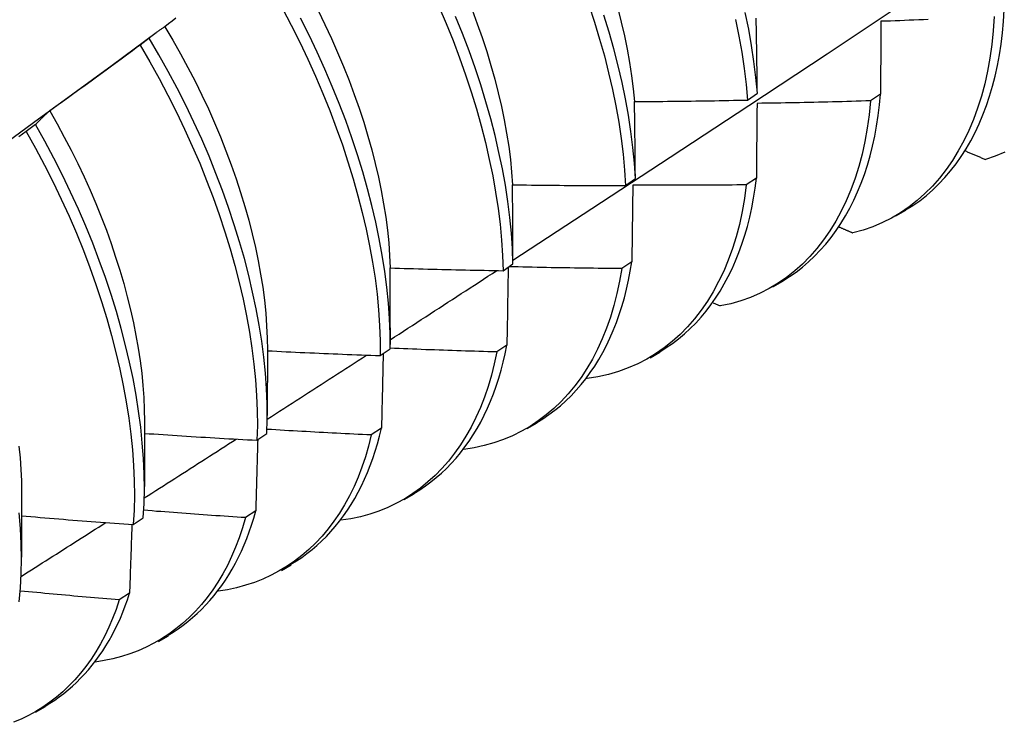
# Model space of a CAD drawing. Header units: inches. Extents: x 0 to 107, y -11 to 69.
# Tile 46 of 55: x 96.323 to 96.602, y 39.205 to 39.404. Entities that reach past the tile are written whole.
import ezdxf

# ---------------------------------------------------------------- set-up
doc = ezdxf.new("R2010")
doc.units = ezdxf.units.IN
doc.header["$MEASUREMENT"] = 0
doc.layers.add('Visible Edges(ANSI)', color=7, linetype='Continuous', lineweight=25)

msp = doc.modelspace()

# ---------------------------------------------------------------- linework, layer by layer
at = {"layer": 'Visible Edges(ANSI)'}
for p, q in [((96.34968, 39.39098), (96.36212, 39.40018)), ((96.36014, 39.3986), (96.35754, 39.39663)), ((96.52956, 39.38108), (96.53235, 39.38304)), ((96.56721, 39.38278), (96.56437, 39.38085)), ((96.32793, 39.37411), (96.32533, 39.37213)), ((96.49501, 39.35688), (96.49781, 39.35883)), ((96.53206, 39.35896), (96.52921, 39.35704)), ((96.57156, 39.34825), (96.57437, 39.34988)), ((96.49679, 39.33524), (96.49394, 39.33333)), ((96.46034, 39.33274), (96.46315, 39.33469)), ((96.53676, 39.32816), (96.53957, 39.32979)), ((96.51983, 39.32364), (96.52184, 39.32274)), ((96.42838, 39.31654), (96.42838, 39.3118)), ((96.3936, 39.3102), (96.39358, 39.29171)), ((96.42555, 39.30868), (96.42837, 39.31062)), ((96.46141, 39.31162), (96.45854, 39.30971)), ((96.50196, 39.30807), (96.50477, 39.30969)), ((96.48409, 39.30226), (96.4842, 39.30221)), ((96.3588, 39.29011), (96.35878, 39.27162)), ((96.42591, 39.28809), (96.42303, 39.28619)), ((96.46716, 39.28798), (96.46998, 39.2896)), ((96.39065, 39.2847), (96.39347, 39.28663)), ((96.324, 39.27002), (96.32398, 39.25153)), ((96.43237, 39.26789), (96.43518, 39.26951)), ((96.35562, 39.26079), (96.35846, 39.26272)), ((96.39029, 39.26466), (96.38741, 39.26277)), ((96.39757, 39.2478), (96.40038, 39.24942)), ((96.35456, 39.24134), (96.35167, 39.23946)), ((96.36277, 39.22771), (96.36558, 39.22933)), ((96.32797, 39.20762), (96.33078, 39.20924))]:
    msp.add_line(p, q, dxfattribs=at)
at = {"layer": 'Visible Edges(ANSI)', "flags": 128}
for points in [[(96.46314, 39.33576), (96.48544, 39.35032), (96.5077, 39.36492), (96.52992, 39.37955), (96.55209, 39.39421), (96.57423, 39.4089), (96.59633, 39.42362), (96.61838, 39.43837), (96.6404, 39.45315), (96.66238, 39.46795), (96.68431, 39.48278), (96.70621, 39.49763), (96.72806, 39.51251), (96.74988, 39.5274), (96.77165, 39.54232), (96.79339, 39.55726)], [(96.44218, 39.40761), (96.44424, 39.40276), (96.44619, 39.39791), (96.44802, 39.39305), (96.44973, 39.38821), (96.45133, 39.38337), (96.45279, 39.37856), (96.45414, 39.37377), (96.45536, 39.36901), (96.45645, 39.36428), (96.45741, 39.3596), (96.45823, 39.35497), (96.45893, 39.35039), (96.45949, 39.34587), (96.45991, 39.34142), (96.4602, 39.33704), (96.46034, 39.33274)], [(96.48463, 39.40801), (96.48622, 39.40317), (96.48769, 39.39836), (96.48902, 39.39357), (96.49024, 39.38881), (96.49132, 39.38409), (96.49227, 39.37941), (96.49309, 39.37478), (96.49378, 39.37021), (96.49433, 39.3657), (96.49474, 39.36125), (96.49501, 39.35688)], [(96.39786, 39.40702), (96.40038, 39.40226), (96.40278, 39.39746), (96.40508, 39.39264), (96.40726, 39.38781), (96.40933, 39.38296), (96.41129, 39.37811), (96.41312, 39.37325), (96.41484, 39.36841), (96.41643, 39.36357), (96.41791, 39.35876), (96.41925, 39.35397), (96.42048, 39.3492), (96.42157, 39.34448), (96.42254, 39.33979), (96.42337, 39.33516), (96.42408, 39.33058), (96.42465, 39.32605), (96.42508, 39.3216), (96.42538, 39.31721), (96.42554, 39.3129), (96.42555, 39.30868)], [(96.40796, 39.4064), (96.40989, 39.40247), (96.41173, 39.39852), (96.41349, 39.39457), (96.41515, 39.39061), (96.41673, 39.38665), (96.4182, 39.38269), (96.41959, 39.37874), (96.42088, 39.3748), (96.42207, 39.37087), (96.42316, 39.36697), (96.42415, 39.36309), (96.42505, 39.35925), (96.42584, 39.35543), (96.42652, 39.35166), (96.42711, 39.34793), (96.42758, 39.34425), (96.42795, 39.34062), (96.42821, 39.33704), (96.42836, 39.33353)], [(96.46315, 39.33469), (96.46299, 39.339), (96.4627, 39.34338), (96.46226, 39.34784), (96.46169, 39.35236), (96.46099, 39.35694), (96.46015, 39.36158), (96.45918, 39.36626), (96.45808, 39.37099), (96.45685, 39.37575), (96.4555, 39.38055), (96.45402, 39.38536), (96.45242, 39.3902), (96.4507, 39.39505), (96.44886, 39.3999), (96.4469, 39.40475)], [(96.45155, 39.40666), (96.45303, 39.4027), (96.45442, 39.39875), (96.4557, 39.39481), (96.4569, 39.39088), (96.45799, 39.38698), (96.45898, 39.38311), (96.45987, 39.37926), (96.46066, 39.37545), (96.46135, 39.37168), (96.46193, 39.36795), (96.4624, 39.36427), (96.46276, 39.36064), (96.46301, 39.35707)], [(96.49781, 39.35883), (96.49753, 39.36321), (96.49711, 39.36766), (96.49655, 39.37218), (96.49585, 39.37676), (96.49502, 39.38139), (96.49406, 39.38607), (96.49296, 39.3908), (96.49174, 39.39556), (96.49039, 39.40035), (96.48892, 39.40516)], [(96.49282, 39.407), (96.49381, 39.40312), (96.4947, 39.39927), (96.49549, 39.39546), (96.49617, 39.39169), (96.49674, 39.38797), (96.49721, 39.38429), (96.49757, 39.38066)], [(96.53235, 39.38304), (96.53194, 39.38748), (96.53139, 39.392), (96.53071, 39.39657), (96.52989, 39.4012), (96.52893, 39.40588)], [(96.59942, 39.40474), (96.59915, 39.40071), (96.59875, 39.39678), (96.5982, 39.39296), (96.59753, 39.38925), (96.59672, 39.38565), (96.59579, 39.38217), (96.59472, 39.37881), (96.59354, 39.37558), (96.59222, 39.37247), (96.59079, 39.3695), (96.58924, 39.36666), (96.58758, 39.36395), (96.5858, 39.36139), (96.58391, 39.35897), (96.58191, 39.3567), (96.57981, 39.35457), (96.5776, 39.35261), (96.57529, 39.3508), (96.57288, 39.34915), (96.57037, 39.34766), (96.56777, 39.34634), (96.56507, 39.34519), (96.56229, 39.34422), (96.55942, 39.34342)], [(96.57433, 39.34993), (96.57635, 39.3512), (96.57831, 39.35257), (96.5802, 39.35405), (96.58202, 39.35564), (96.58377, 39.35732), (96.58545, 39.35912), (96.58706, 39.36101), (96.5886, 39.36299), (96.59006, 39.36508), (96.59145, 39.36726), (96.59276, 39.36953), (96.59399, 39.37189), (96.59515, 39.37435), (96.59622, 39.37689), (96.59721, 39.37951), (96.59812, 39.38222), (96.59894, 39.38501), (96.59968, 39.38788), (96.60033, 39.39083), (96.60089, 39.39385), (96.60137, 39.39695), (96.60175, 39.40012), (96.60204, 39.40336), (96.60224, 39.40667)], [(96.36453, 39.40185), (96.36434, 39.40173), (96.36415, 39.40161), (96.36396, 39.40148), (96.36377, 39.40135), (96.36358, 39.40123), (96.3634, 39.4011), (96.36321, 39.40097), (96.36302, 39.40084), (96.36284, 39.4007), (96.36266, 39.40057), (96.36247, 39.40044), (96.36229, 39.4003), (96.36211, 39.40017), (96.36192, 39.40003), (96.36174, 39.39989), (96.36156, 39.39975), (96.36138, 39.39961), (96.3612, 39.39947), (96.36102, 39.39933), (96.36084, 39.39919), (96.36067, 39.39904), (96.36049, 39.3989), (96.36031, 39.39875), (96.36014, 39.3986)], [(96.36769, 39.40423), (96.36664, 39.40343), (96.36558, 39.40264), (96.36453, 39.40185)], [(96.36453, 39.40185), (96.3668, 39.39804), (96.36899, 39.39419), (96.3711, 39.39031), (96.37312, 39.38641), (96.37505, 39.38249), (96.37689, 39.37855), (96.37865, 39.3746), (96.38031, 39.37065), (96.38188, 39.36669), (96.38336, 39.36274), (96.38474, 39.3588), (96.38603, 39.35486), (96.38722, 39.35095), (96.38831, 39.34705), (96.38931, 39.34318), (96.3902, 39.33934), (96.39099, 39.33553), (96.39168, 39.33176), (96.39227, 39.32803), (96.39275, 39.32435), (96.39312, 39.32073), (96.39339, 39.31715), (96.39355, 39.31364), (96.3936, 39.3102)], [(96.42837, 39.31062), (96.42834, 39.31485), (96.42817, 39.31917), (96.42787, 39.32356), (96.42742, 39.32802), (96.42684, 39.33255), (96.42613, 39.33713), (96.42528, 39.34177), (96.42431, 39.34646), (96.4232, 39.35119), (96.42197, 39.35595), (96.42061, 39.36075), (96.41913, 39.36556), (96.41752, 39.3704), (96.4158, 39.37525), (96.41395, 39.3801), (96.41199, 39.38495), (96.40991, 39.3898), (96.40772, 39.39463), (96.40541, 39.39945), (96.403, 39.40424)], [(96.5262, 39.4039), (96.52714, 39.39922), (96.52795, 39.3946), (96.52863, 39.39003), (96.52916, 39.38552), (96.52956, 39.38108)], [(96.53235, 39.38304), (96.53234, 39.38393), (96.53233, 39.38483), (96.53231, 39.38572), (96.5323, 39.38662), (96.53229, 39.38751), (96.53228, 39.3884), (96.53226, 39.38929), (96.53225, 39.39018), (96.53224, 39.39107), (96.53222, 39.39196), (96.53221, 39.39285), (96.5322, 39.39374), (96.53218, 39.39462), (96.53217, 39.39551), (96.53216, 39.39639), (96.53214, 39.39728), (96.53213, 39.39816), (96.53211, 39.39904), (96.5321, 39.39992), (96.53208, 39.4008), (96.53207, 39.40168), (96.53205, 39.40255), (96.53203, 39.40343), (96.53202, 39.40431)], [(96.56733, 39.40338), (96.56733, 39.40253), (96.56732, 39.40168), (96.56732, 39.40083), (96.56731, 39.39998), (96.56731, 39.39913), (96.56731, 39.39828), (96.5673, 39.39743), (96.5673, 39.39657), (96.56729, 39.39572), (96.56729, 39.39486), (96.56728, 39.394), (96.56728, 39.39314), (96.56727, 39.39228), (96.56727, 39.39143), (96.56726, 39.39056), (96.56725, 39.3897), (96.56725, 39.38884), (96.56724, 39.38798), (96.56724, 39.38711), (96.56723, 39.38625), (96.56723, 39.38538), (96.56722, 39.38451), (96.56722, 39.38364), (96.56721, 39.38278)], [(96.58071, 39.40387), (96.57937, 39.40382), (96.57803, 39.40377), (96.57669, 39.40371), (96.57536, 39.40366), (96.57402, 39.40361), (96.57268, 39.40356), (96.57135, 39.40352), (96.57001, 39.40347), (96.56867, 39.40342), (96.56733, 39.40338)], [(96.35754, 39.39663), (96.35648, 39.39584), (96.35542, 39.39505), (96.35436, 39.39427), (96.3533, 39.39348), (96.35224, 39.3927), (96.35118, 39.39192), (96.35012, 39.39114), (96.34906, 39.39036), (96.34799, 39.38958), (96.34693, 39.3888), (96.34587, 39.38802), (96.3448, 39.38725), (96.34374, 39.38647), (96.34267, 39.3857), (96.3416, 39.38493), (96.34053, 39.38415), (96.33946, 39.38338), (96.3384, 39.38261), (96.33733, 39.38184), (96.33626, 39.38107), (96.33518, 39.38031), (96.33411, 39.37954), (96.33304, 39.37878), (96.33197, 39.37801)], [(96.35754, 39.39663), (96.36028, 39.39194), (96.36292, 39.38721), (96.36544, 39.38245), (96.36786, 39.37766), (96.37016, 39.37284), (96.37235, 39.368), (96.37443, 39.36316), (96.37638, 39.35831), (96.37822, 39.35345), (96.37994, 39.34861), (96.38154, 39.34377), (96.38302, 39.33896), (96.38437, 39.33416), (96.3856, 39.3294), (96.3867, 39.32467), (96.38767, 39.31999), (96.38851, 39.31535), (96.38922, 39.31076), (96.3898, 39.30623), (96.39025, 39.30177), (96.39055, 39.29738), (96.39072, 39.29307), (96.39076, 39.28884), (96.39065, 39.2847)], [(96.39347, 39.28663), (96.39357, 39.29078), (96.39353, 39.29502), (96.39335, 39.29934), (96.39303, 39.30373), (96.39258, 39.3082), (96.39199, 39.31273), (96.39127, 39.31732), (96.39042, 39.32196), (96.38943, 39.32665), (96.38832, 39.33138), (96.38709, 39.33615), (96.38572, 39.34095), (96.38424, 39.34576), (96.38263, 39.3506), (96.3809, 39.35545), (96.37905, 39.3603), (96.37708, 39.36515), (96.375, 39.37), (96.3728, 39.37483), (96.37049, 39.37964), (96.36807, 39.38444), (96.36553, 39.3892), (96.36289, 39.39392), (96.36014, 39.3986)], [(96.31617, 39.36651), (96.32735, 39.37467), (96.33851, 39.38283), (96.34967, 39.39098)], [(96.53952, 39.32986), (96.54144, 39.33106), (96.54331, 39.33236), (96.54512, 39.33376), (96.54687, 39.33525), (96.54855, 39.33683), (96.55017, 39.33851), (96.55173, 39.34028), (96.55322, 39.34214), (96.55464, 39.34408), (96.556, 39.34611), (96.55729, 39.34823), (96.5585, 39.35043), (96.55965, 39.35271), (96.56072, 39.35507), (96.56172, 39.35751), (96.56265, 39.36003), (96.56349, 39.36262), (96.56427, 39.36529), (96.56496, 39.36803), (96.56557, 39.37084), (96.56611, 39.37372), (96.56656, 39.37668), (96.56692, 39.37969), (96.56721, 39.38278)], [(96.49757, 39.38066), (96.4989, 39.38067), (96.50023, 39.38067), (96.50157, 39.38068), (96.5029, 39.38069), (96.50423, 39.3807), (96.50557, 39.38071), (96.5069, 39.38072), (96.50823, 39.38074), (96.50957, 39.38075), (96.5109, 39.38077), (96.51223, 39.38078), (96.51357, 39.3808), (96.5149, 39.38082), (96.51623, 39.38084), (96.51757, 39.38086), (96.5189, 39.38088), (96.52023, 39.3809), (96.52156, 39.38092), (96.5229, 39.38095), (96.52423, 39.38097), (96.52556, 39.381), (96.5269, 39.38102), (96.52823, 39.38105), (96.52956, 39.38108)], [(96.49781, 39.35883), (96.4978, 39.35975), (96.49779, 39.36067), (96.49779, 39.36159), (96.49778, 39.3625), (96.49777, 39.36342), (96.49776, 39.36433), (96.49775, 39.36525), (96.49774, 39.36616), (96.49773, 39.36707), (96.49772, 39.36799), (96.49771, 39.3689), (96.4977, 39.36981), (96.49769, 39.37072), (96.49768, 39.37163), (96.49767, 39.37253), (96.49766, 39.37344), (96.49765, 39.37434), (96.49764, 39.37525), (96.49763, 39.37615), (96.49762, 39.37706), (96.4976, 39.37796), (96.49759, 39.37886), (96.49758, 39.37976), (96.49757, 39.38066)], [(96.56437, 39.38085), (96.56398, 39.37691), (96.56345, 39.37308), (96.56279, 39.36936), (96.56199, 39.36575), (96.56106, 39.36227), (96.56001, 39.3589), (96.55882, 39.35566), (96.55752, 39.35255), (96.55609, 39.34957), (96.55455, 39.34673), (96.55289, 39.34402), (96.55111, 39.34145), (96.54923, 39.33903), (96.54723, 39.33675), (96.54513, 39.33462), (96.54292, 39.33265), (96.54062, 39.33083), (96.53821, 39.32917), (96.53571, 39.32767), (96.53312, 39.32634), (96.53043, 39.32518), (96.52765, 39.32419), (96.52479, 39.32337), (96.52184, 39.32274)], [(96.53225, 39.38013), (96.53225, 39.37926), (96.53224, 39.37839), (96.53223, 39.37751), (96.53222, 39.37664), (96.53222, 39.37576), (96.53221, 39.37489), (96.5322, 39.37401), (96.53219, 39.37313), (96.53219, 39.37225), (96.53218, 39.37137), (96.53217, 39.37049), (96.53216, 39.36961), (96.53215, 39.36873), (96.53215, 39.36785), (96.53214, 39.36696), (96.53213, 39.36608), (96.53212, 39.36519), (96.53211, 39.3643), (96.5321, 39.36342), (96.5321, 39.36253), (96.53209, 39.36164), (96.53208, 39.36075), (96.53207, 39.35986), (96.53206, 39.35896)], [(96.56437, 39.38085), (96.56304, 39.38081), (96.5617, 39.38077), (96.56036, 39.38073), (96.55902, 39.38069), (96.55768, 39.38065), (96.55635, 39.38061), (96.55501, 39.38058), (96.55367, 39.38054), (96.55233, 39.38051), (96.55099, 39.38048), (96.54966, 39.38044), (96.54832, 39.38041), (96.54698, 39.38038), (96.54564, 39.38036), (96.5443, 39.38033), (96.54296, 39.3803), (96.54162, 39.38028), (96.54029, 39.38025), (96.53895, 39.38023), (96.53761, 39.38021), (96.53627, 39.38019), (96.53493, 39.38017), (96.53359, 39.38015), (96.53225, 39.38013)], [(96.33197, 39.37801), (96.33179, 39.37786), (96.33162, 39.37771), (96.33144, 39.37756), (96.33127, 39.3774), (96.3311, 39.37725), (96.33093, 39.37709), (96.33075, 39.37694), (96.33058, 39.37678), (96.33041, 39.37662), (96.33024, 39.37646), (96.33008, 39.3763), (96.32991, 39.37614), (96.32974, 39.37597), (96.32957, 39.37581), (96.32941, 39.37564), (96.32924, 39.37548), (96.32907, 39.37531), (96.32891, 39.37514), (96.32875, 39.37497), (96.32858, 39.3748), (96.32842, 39.37463), (96.32826, 39.37446), (96.32809, 39.37428), (96.32793, 39.37411)], [(96.33197, 39.37801), (96.33407, 39.37432), (96.3361, 39.3706), (96.33805, 39.36686), (96.33992, 39.36311), (96.3417, 39.35933), (96.34341, 39.35555), (96.34502, 39.35176), (96.34656, 39.34797), (96.34801, 39.34418), (96.34937, 39.34039), (96.35064, 39.33661), (96.35183, 39.33285), (96.35292, 39.3291), (96.35393, 39.32537), (96.35484, 39.32167), (96.35566, 39.318), (96.35639, 39.31436), (96.35702, 39.31075), (96.35756, 39.30719), (96.35801, 39.30367), (96.35835, 39.3002), (96.3586, 39.29678), (96.35875, 39.29341), (96.3588, 39.29011)], [(96.35846, 39.26272), (96.35868, 39.26679), (96.35876, 39.27094), (96.35871, 39.27518), (96.35852, 39.27951), (96.35819, 39.28391), (96.35773, 39.28838), (96.35713, 39.29292), (96.35641, 39.29751), (96.35555, 39.30216), (96.35456, 39.30685), (96.35345, 39.31158), (96.35221, 39.31635), (96.35084, 39.32114), (96.34935, 39.32596), (96.34774, 39.3308), (96.34601, 39.33564), (96.34415, 39.3405), (96.34218, 39.34535), (96.34009, 39.35019), (96.33789, 39.35502), (96.33557, 39.35984), (96.33313, 39.36463), (96.33059, 39.36939), (96.32793, 39.37411)], [(96.32533, 39.37213), (96.32425, 39.37137), (96.32318, 39.37061)], [(96.32533, 39.37213), (96.32797, 39.3674), (96.33051, 39.36264), (96.33294, 39.35785), (96.33525, 39.35303), (96.33744, 39.3482), (96.33952, 39.34336), (96.34149, 39.3385), (96.34333, 39.33365), (96.34505, 39.32881), (96.34666, 39.32397), (96.34814, 39.31916), (96.34949, 39.31436), (96.35073, 39.3096), (96.35183, 39.30487), (96.35281, 39.30018), (96.35365, 39.29554), (96.35437, 39.29095), (96.35496, 39.28642), (96.35541, 39.28195), (96.35572, 39.27756), (96.35591, 39.27324), (96.35595, 39.269), (96.35586, 39.26485), (96.35562, 39.26079)], [(96.59129, 39.36665), (96.59153, 39.36655), (96.59176, 39.36645), (96.59199, 39.36635), (96.59223, 39.36625), (96.59246, 39.36615), (96.5927, 39.36605), (96.59293, 39.36595), (96.59317, 39.36585), (96.5934, 39.36575), (96.59364, 39.36565), (96.59387, 39.36555), (96.5941, 39.36545), (96.59434, 39.36535), (96.59457, 39.36525), (96.59481, 39.36515), (96.59504, 39.36505), (96.59528, 39.36495), (96.59551, 39.36485), (96.59575, 39.36475), (96.59598, 39.36465), (96.59622, 39.36455), (96.59645, 39.36445), (96.59669, 39.36435), (96.59692, 39.36425)], [(96.60242, 39.36634), (96.59972, 39.36521), (96.59692, 39.36425)], [(96.50471, 39.30979), (96.50654, 39.31093), (96.50832, 39.31215), (96.51004, 39.31347), (96.51171, 39.31486), (96.51333, 39.31635), (96.51489, 39.31791), (96.51639, 39.31956), (96.51783, 39.32129), (96.51921, 39.3231), (96.52053, 39.32499), (96.52179, 39.32695), (96.52299, 39.32899), (96.52412, 39.3311), (96.52519, 39.33329), (96.52619, 39.33555), (96.52712, 39.33789), (96.52799, 39.34029), (96.52879, 39.34276), (96.52951, 39.3453), (96.53017, 39.3479), (96.53075, 39.35057), (96.53126, 39.35331), (96.5317, 39.35611), (96.53206, 39.35896)], [(96.46301, 39.35707), (96.46435, 39.35705), (96.46568, 39.35703), (96.46701, 39.35701), (96.46835, 39.357), (96.46968, 39.35698), (96.47101, 39.35697), (96.47235, 39.35695), (96.47368, 39.35694), (96.47501, 39.35693), (96.47635, 39.35692), (96.47768, 39.35691), (96.47901, 39.3569), (96.48035, 39.3569), (96.48168, 39.35689), (96.48301, 39.35688), (96.48435, 39.35688), (96.48568, 39.35687), (96.48701, 39.35687), (96.48835, 39.35687), (96.48968, 39.35687), (96.49101, 39.35687), (96.49235, 39.35687), (96.49368, 39.35687), (96.49501, 39.35688)], [(96.46315, 39.33469), (96.46315, 39.33563), (96.46314, 39.33657), (96.46314, 39.33751), (96.46314, 39.33845), (96.46313, 39.33939), (96.46313, 39.34033), (96.46312, 39.34127), (96.46312, 39.3422), (96.46311, 39.34314), (96.46311, 39.34407), (96.4631, 39.34501), (96.4631, 39.34594), (96.46309, 39.34687), (96.46309, 39.3478), (96.46308, 39.34873), (96.46307, 39.34966), (96.46307, 39.35059), (96.46306, 39.35152), (96.46305, 39.35245), (96.46305, 39.35337), (96.46304, 39.3543), (96.46303, 39.35522), (96.46302, 39.35614), (96.46301, 39.35707)], [(96.52921, 39.35704), (96.5287, 39.3532), (96.52805, 39.34947), (96.52726, 39.34586), (96.52634, 39.34236), (96.52529, 39.33899), (96.52411, 39.33575), (96.52281, 39.33263), (96.52139, 39.32964), (96.51985, 39.32679), (96.5182, 39.32408), (96.51642, 39.32151), (96.51454, 39.31908), (96.51255, 39.3168), (96.51045, 39.31466), (96.50825, 39.31268), (96.50595, 39.31086), (96.50355, 39.30919), (96.50105, 39.30768), (96.49846, 39.30634), (96.49578, 39.30517), (96.49301, 39.30417), (96.49015, 39.30334), (96.48721, 39.30268), (96.4842, 39.30221)], [(96.49707, 39.35696), (96.49706, 39.35606), (96.49705, 39.35517), (96.49704, 39.35427), (96.49703, 39.35337), (96.49702, 39.35248), (96.49701, 39.35158), (96.497, 39.35068), (96.49699, 39.34978), (96.49698, 39.34887), (96.49696, 39.34797), (96.49695, 39.34707), (96.49694, 39.34616), (96.49693, 39.34526), (96.49692, 39.34435), (96.49691, 39.34345), (96.49689, 39.34254), (96.49688, 39.34163), (96.49687, 39.34072), (96.49686, 39.33981), (96.49684, 39.3389), (96.49683, 39.33799), (96.49682, 39.33707), (96.4968, 39.33616), (96.49679, 39.33524)], [(96.52921, 39.35704), (96.52788, 39.35703), (96.52654, 39.35701), (96.5252, 39.357), (96.52386, 39.35699), (96.52252, 39.35698), (96.52118, 39.35697), (96.51984, 39.35696), (96.5185, 39.35695), (96.51716, 39.35694), (96.51582, 39.35694), (96.51448, 39.35693), (96.51315, 39.35693), (96.51181, 39.35692), (96.51047, 39.35692), (96.50913, 39.35692), (96.50779, 39.35692), (96.50645, 39.35692), (96.50511, 39.35692), (96.50377, 39.35693), (96.50243, 39.35693), (96.50109, 39.35694), (96.49975, 39.35694), (96.49841, 39.35695), (96.49707, 39.35696)], [(96.55556, 39.3451), (96.55572, 39.34503), (96.55588, 39.34496), (96.55604, 39.34489), (96.5562, 39.34482), (96.55637, 39.34475), (96.55653, 39.34468), (96.55669, 39.34461), (96.55685, 39.34454), (96.55701, 39.34447), (96.55717, 39.3444), (96.55733, 39.34433), (96.55749, 39.34426), (96.55765, 39.34419), (96.55781, 39.34412), (96.55797, 39.34405), (96.55813, 39.34398), (96.55829, 39.34391), (96.55845, 39.34384), (96.55861, 39.34377), (96.55877, 39.3437), (96.55893, 39.34363), (96.55909, 39.34356), (96.55925, 39.34349), (96.55942, 39.34342)], [(96.4699, 39.28972), (96.47163, 39.29079), (96.47332, 39.29195), (96.47497, 39.29318), (96.47656, 39.29448), (96.4781, 39.29586), (96.4796, 39.29732), (96.48104, 39.29885), (96.48243, 39.30046), (96.48377, 39.30213), (96.48505, 39.30388), (96.48628, 39.3057), (96.48745, 39.30758), (96.48856, 39.30954), (96.48962, 39.31156), (96.49061, 39.31364), (96.49155, 39.3158), (96.49243, 39.31801), (96.49324, 39.32029), (96.494, 39.32263), (96.49469, 39.32504), (96.49531, 39.3275), (96.49587, 39.33002), (96.49637, 39.3326), (96.49679, 39.33524)], [(96.42836, 39.33353), (96.42969, 39.33349), (96.43102, 39.33345), (96.43235, 39.3334), (96.43369, 39.33336), (96.43502, 39.33332), (96.43635, 39.33328), (96.43768, 39.33325), (96.43902, 39.33321), (96.44035, 39.33317), (96.44168, 39.33314), (96.44302, 39.3331), (96.44435, 39.33307), (96.44568, 39.33304), (96.44701, 39.33301), (96.44835, 39.33298), (96.44968, 39.33295), (96.45101, 39.33292), (96.45234, 39.33289), (96.45368, 39.33286), (96.45501, 39.33284), (96.45634, 39.33281), (96.45768, 39.33279), (96.45901, 39.33276), (96.46034, 39.33274)], [(96.42838, 39.31654), (96.42838, 39.31725), (96.42838, 39.31797), (96.42838, 39.31868), (96.42838, 39.31939), (96.42838, 39.3201), (96.42838, 39.32081), (96.42838, 39.32152), (96.42838, 39.32223), (96.42838, 39.32294), (96.42838, 39.32365), (96.42838, 39.32436), (96.42838, 39.32507), (96.42838, 39.32578), (96.42838, 39.32648), (96.42838, 39.32719), (96.42838, 39.3279), (96.42837, 39.3286), (96.42837, 39.32931), (96.42837, 39.33001), (96.42837, 39.33072), (96.42837, 39.33142), (96.42836, 39.33213), (96.42836, 39.33283), (96.42836, 39.33353)], [(96.42837, 39.31316), (96.42963, 39.31398), (96.43089, 39.31479), (96.43215, 39.31561), (96.43341, 39.31643), (96.43467, 39.31724), (96.43593, 39.31806), (96.43719, 39.31888), (96.43845, 39.31969), (96.43971, 39.32051), (96.44096, 39.32133), (96.44222, 39.32214), (96.44348, 39.32296), (96.44474, 39.32378), (96.446, 39.3246), (96.44726, 39.32541), (96.44851, 39.32623), (96.44977, 39.32705), (96.45103, 39.32787), (96.45229, 39.32868), (96.45354, 39.3295), (96.4548, 39.33032), (96.45606, 39.33114), (96.45731, 39.33196), (96.45857, 39.33278)], [(96.49394, 39.33333), (96.49332, 39.32972), (96.49258, 39.32623), (96.49172, 39.32284), (96.49073, 39.31957), (96.48963, 39.31642), (96.48841, 39.31339), (96.48707, 39.31047), (96.48563, 39.30769), (96.48407, 39.30503), (96.48241, 39.3025), (96.48064, 39.3001), (96.47877, 39.29784), (96.4768, 39.29571), (96.47473, 39.29373), (96.47257, 39.29188), (96.47032, 39.29018), (96.46797, 39.28863), (96.46554, 39.28723), (96.46302, 39.28598), (96.46042, 39.28488), (96.45774, 39.28395), (96.45498, 39.28317), (96.45214, 39.28255), (96.44924, 39.2821)], [(96.46179, 39.33375), (96.46178, 39.33284), (96.46176, 39.33192), (96.46175, 39.33101), (96.46173, 39.33009), (96.46172, 39.32918), (96.4617, 39.32826), (96.46169, 39.32734), (96.46167, 39.32643), (96.46166, 39.32551), (96.46164, 39.32459), (96.46163, 39.32366), (96.46161, 39.32274), (96.46159, 39.32182), (96.46158, 39.3209), (96.46156, 39.31997), (96.46155, 39.31905), (96.46153, 39.31812), (96.46151, 39.3172), (96.46149, 39.31627), (96.46148, 39.31534), (96.46146, 39.31441), (96.46144, 39.31348), (96.46142, 39.31255), (96.46141, 39.31162)], [(96.49394, 39.33333), (96.4926, 39.33334), (96.49127, 39.33335), (96.48994, 39.33337), (96.48861, 39.33338), (96.48727, 39.33339), (96.48594, 39.33341), (96.48461, 39.33343), (96.48328, 39.33344), (96.48194, 39.33346), (96.48061, 39.33348), (96.47928, 39.3335), (96.47795, 39.33352), (96.47661, 39.33355), (96.47528, 39.33357), (96.47395, 39.33359), (96.47262, 39.33362), (96.47128, 39.33365), (96.46995, 39.33367), (96.46862, 39.3337), (96.46729, 39.33373), (96.46595, 39.33376), (96.46462, 39.3338), (96.46329, 39.33383), (96.46196, 39.33386)], [(96.3936, 39.31006), (96.39493, 39.30999), (96.39626, 39.30992), (96.39759, 39.30986), (96.39892, 39.30979), (96.40025, 39.30973), (96.40159, 39.30967), (96.40292, 39.3096), (96.40425, 39.30954), (96.40558, 39.30948), (96.40691, 39.30942), (96.40824, 39.30936), (96.40957, 39.3093), (96.4109, 39.30925), (96.41224, 39.30919), (96.41357, 39.30914), (96.4149, 39.30908), (96.41623, 39.30903), (96.41756, 39.30898), (96.41889, 39.30892), (96.42023, 39.30887), (96.42156, 39.30882), (96.42289, 39.30878), (96.42422, 39.30873), (96.42555, 39.30868)], [(96.45854, 39.30971), (96.45729, 39.30975), (96.45603, 39.30978), (96.45477, 39.30982), (96.45351, 39.30985), (96.45226, 39.30989), (96.451, 39.30993), (96.44974, 39.30997), (96.44848, 39.31001), (96.44723, 39.31005), (96.44597, 39.31009), (96.44471, 39.31013), (96.44345, 39.31018), (96.4422, 39.31022), (96.44094, 39.31027), (96.43968, 39.31031), (96.43843, 39.31036), (96.43717, 39.31041), (96.43591, 39.31046), (96.43465, 39.31051), (96.4334, 39.31056), (96.43214, 39.31061), (96.43088, 39.31066), (96.42963, 39.31072), (96.42837, 39.31077)], [(96.43509, 39.26965), (96.43673, 39.27066), (96.43833, 39.27174), (96.43989, 39.27288), (96.44141, 39.2741), (96.44288, 39.27539), (96.4443, 39.27674), (96.44569, 39.27815), (96.44702, 39.27964), (96.44831, 39.28118), (96.44955, 39.28279), (96.45074, 39.28447), (96.45188, 39.28621), (96.45297, 39.288), (96.45401, 39.28986), (96.455, 39.29178), (96.45593, 39.29376), (96.45681, 39.29579), (96.45764, 39.29789), (96.45841, 39.30004), (96.45912, 39.30224), (96.45978, 39.30451), (96.46038, 39.30682), (96.46092, 39.30919), (96.46141, 39.31162)], [(96.39357, 39.29069), (96.39474, 39.29144), (96.39591, 39.2922), (96.39708, 39.29295), (96.39826, 39.29371), (96.39943, 39.29446), (96.4006, 39.29522), (96.40177, 39.29597), (96.40294, 39.29673), (96.40412, 39.29748), (96.40529, 39.29824), (96.40646, 39.29899), (96.40763, 39.29975), (96.4088, 39.30051), (96.40997, 39.30126), (96.41114, 39.30202), (96.41231, 39.30277), (96.41348, 39.30353), (96.41466, 39.30429), (96.41583, 39.30504), (96.417, 39.3058), (96.41817, 39.30656), (96.41934, 39.30731), (96.42051, 39.30807), (96.42168, 39.30883)], [(96.45854, 39.30971), (96.45784, 39.30635), (96.45703, 39.30309), (96.4561, 39.29993), (96.45506, 39.29689), (96.45391, 39.29395), (96.45266, 39.29113), (96.4513, 39.28843), (96.44984, 39.28584), (96.44828, 39.28337), (96.44662, 39.28102), (96.44487, 39.27879), (96.44303, 39.27669), (96.44109, 39.27472), (96.43906, 39.27288), (96.43695, 39.27116), (96.43476, 39.26959), (96.43248, 39.26814), (96.43012, 39.26684), (96.42769, 39.26567), (96.42518, 39.26465), (96.4226, 39.26377), (96.41994, 39.26304), (96.41722, 39.26245), (96.41443, 39.26202)], [(96.42638, 39.30925), (96.42637, 39.30838), (96.42635, 39.3075), (96.42633, 39.30663), (96.42631, 39.30575), (96.42629, 39.30488), (96.42627, 39.304), (96.42625, 39.30312), (96.42623, 39.30224), (96.42621, 39.30136), (96.4262, 39.30048), (96.42618, 39.2996), (96.42616, 39.29872), (96.42614, 39.29784), (96.42612, 39.29696), (96.4261, 39.29607), (96.42608, 39.29519), (96.42605, 39.2943), (96.42603, 39.29342), (96.42601, 39.29253), (96.42599, 39.29164), (96.42597, 39.29076), (96.42595, 39.28987), (96.42593, 39.28898), (96.42591, 39.28809)], [(96.42303, 39.28619), (96.4218, 39.28625), (96.42057, 39.28631), (96.41934, 39.28636), (96.41811, 39.28642), (96.41688, 39.28648), (96.41565, 39.28654), (96.41442, 39.2866), (96.41319, 39.28667), (96.41196, 39.28673), (96.41073, 39.28679), (96.4095, 39.28686), (96.40827, 39.28692), (96.40704, 39.28699), (96.40581, 39.28706), (96.40458, 39.28713), (96.40335, 39.2872), (96.40212, 39.28727), (96.40089, 39.28734), (96.39966, 39.28741), (96.39843, 39.28748), (96.3972, 39.28755), (96.39597, 39.28763), (96.39474, 39.2877), (96.39351, 39.28778)], [(96.40028, 39.24957), (96.40183, 39.25052), (96.40334, 39.25152), (96.40482, 39.25259), (96.40625, 39.25372), (96.40765, 39.25491), (96.40901, 39.25616), (96.41032, 39.25746), (96.4116, 39.25883), (96.41284, 39.26025), (96.41403, 39.26173), (96.41518, 39.26327), (96.41629, 39.26486), (96.41735, 39.26651), (96.41837, 39.26821), (96.41934, 39.26996), (96.42026, 39.27177), (96.42114, 39.27363), (96.42197, 39.27554), (96.42275, 39.27751), (96.42348, 39.27953), (96.42417, 39.28159), (96.4248, 39.28371), (96.42538, 39.28587), (96.42591, 39.28809)], [(96.35873, 39.26834), (96.35981, 39.26903), (96.3609, 39.26973), (96.36198, 39.27042), (96.36307, 39.27112), (96.36415, 39.27181), (96.36524, 39.27251), (96.36633, 39.2732), (96.36741, 39.2739), (96.3685, 39.27459), (96.36958, 39.27529), (96.37067, 39.27598), (96.37175, 39.27668), (96.37284, 39.27737), (96.37392, 39.27807), (96.37501, 39.27876), (96.37609, 39.27946), (96.37718, 39.28016), (96.37826, 39.28085), (96.37934, 39.28155), (96.38043, 39.28224), (96.38151, 39.28294), (96.3826, 39.28364), (96.38368, 39.28433), (96.38476, 39.28503)], [(96.3588, 39.28665), (96.36012, 39.28656), (96.36145, 39.28647), (96.36278, 39.28638), (96.3641, 39.28629), (96.36543, 39.2862), (96.36676, 39.28611), (96.36808, 39.28603), (96.36941, 39.28594), (96.37073, 39.28586), (96.37206, 39.28577), (96.37339, 39.28569), (96.37472, 39.28561), (96.37604, 39.28553), (96.37737, 39.28545), (96.3787, 39.28537), (96.38002, 39.28529), (96.38135, 39.28521), (96.38268, 39.28514), (96.38401, 39.28506), (96.38534, 39.28499), (96.38666, 39.28491), (96.38799, 39.28484), (96.38932, 39.28477), (96.39065, 39.2847)], [(96.42303, 39.28619), (96.42226, 39.28306), (96.42138, 39.28003), (96.42039, 39.27711), (96.41931, 39.27428), (96.41813, 39.27156), (96.41685, 39.26895), (96.41547, 39.26644), (96.41401, 39.26404), (96.41245, 39.26176), (96.41081, 39.25958), (96.40907, 39.25752), (96.40726, 39.25558), (96.40536, 39.25375), (96.40338, 39.25205), (96.40132, 39.25046), (96.39919, 39.249), (96.39698, 39.24767), (96.3947, 39.24646), (96.39235, 39.24537), (96.38994, 39.24442), (96.38745, 39.2436), (96.3849, 39.24291), (96.38229, 39.24236), (96.37962, 39.24194)], [(96.39086, 39.28484), (96.39084, 39.28401), (96.39082, 39.28317), (96.39079, 39.28234), (96.39077, 39.2815), (96.39075, 39.28067), (96.39073, 39.27983), (96.3907, 39.27899), (96.39068, 39.27815), (96.39066, 39.27732), (96.39063, 39.27648), (96.39061, 39.27564), (96.39059, 39.2748), (96.39056, 39.27395), (96.39054, 39.27311), (96.39051, 39.27227), (96.39049, 39.27143), (96.39047, 39.27058), (96.39044, 39.26974), (96.39042, 39.2689), (96.39039, 39.26805), (96.39037, 39.2672), (96.39034, 39.26636), (96.39032, 39.26551), (96.39029, 39.26466)], [(96.32326, 39.28299), (96.32358, 39.27967), (96.32381, 39.2764), (96.32395, 39.27318), (96.32399, 39.27002)], [(96.32332, 39.2389), (96.32367, 39.24287), (96.32388, 39.24694), (96.32395, 39.2511), (96.32389, 39.25535), (96.32369, 39.25968), (96.32335, 39.26409)], [(96.32399, 39.2633), (96.32531, 39.26318), (96.32663, 39.26307), (96.32794, 39.26296), (96.32926, 39.26285), (96.33058, 39.26274), (96.33189, 39.26263), (96.33321, 39.26252), (96.33453, 39.26241), (96.33585, 39.2623), (96.33716, 39.26219), (96.33848, 39.26209), (96.3398, 39.26198), (96.34112, 39.26188), (96.34243, 39.26178), (96.34375, 39.26168), (96.34507, 39.26157), (96.34639, 39.26147), (96.34771, 39.26137), (96.34903, 39.26128), (96.35035, 39.26118), (96.35166, 39.26108), (96.35298, 39.26098), (96.3543, 39.26089), (96.35562, 39.26079)], [(96.38741, 39.26277), (96.38657, 39.25988), (96.38563, 39.25708), (96.3846, 39.25437), (96.38348, 39.25176), (96.38227, 39.24924), (96.38097, 39.24683), (96.37959, 39.24451), (96.37813, 39.2423), (96.37658, 39.24019), (96.37495, 39.23819), (96.37325, 39.23629), (96.37147, 39.2345), (96.36961, 39.23282), (96.36768, 39.23124), (96.36568, 39.22978), (96.36361, 39.22843), (96.36148, 39.2272), (96.35928, 39.22608), (96.35702, 39.22508), (96.35469, 39.2242), (96.35231, 39.22343), (96.34987, 39.22279), (96.34737, 39.22227), (96.34481, 39.22187)], [(96.38741, 39.26277), (96.38621, 39.26285), (96.38501, 39.26293), (96.3838, 39.26301), (96.3826, 39.26309), (96.3814, 39.26317), (96.3802, 39.26325), (96.379, 39.26333), (96.3778, 39.26342), (96.3766, 39.2635), (96.3754, 39.26358), (96.3742, 39.26367), (96.37299, 39.26376), (96.37179, 39.26384), (96.37059, 39.26393), (96.36939, 39.26402), (96.36819, 39.26411), (96.36699, 39.2642), (96.36579, 39.26429), (96.36459, 39.26438), (96.36339, 39.26447), (96.36219, 39.26456), (96.36099, 39.26466), (96.35979, 39.26475), (96.35859, 39.26485)], [(96.36548, 39.22949), (96.36693, 39.23037), (96.36835, 39.23131), (96.36974, 39.2323), (96.3711, 39.23334), (96.37242, 39.23444), (96.3737, 39.23559), (96.37496, 39.23678), (96.37617, 39.23804), (96.37735, 39.23934), (96.37849, 39.24069), (96.3796, 39.24209), (96.38067, 39.24354), (96.3817, 39.24504), (96.38269, 39.24659), (96.38364, 39.24819), (96.38454, 39.24984), (96.38541, 39.25153), (96.38624, 39.25327), (96.38702, 39.25505), (96.38777, 39.25689), (96.38846, 39.25876), (96.38912, 39.26068), (96.38973, 39.26265), (96.39029, 39.26466)], [(96.32385, 39.24611), (96.32485, 39.24675), (96.32585, 39.24738), (96.32685, 39.24802), (96.32785, 39.24865), (96.32885, 39.24929), (96.32985, 39.24993), (96.33085, 39.25056), (96.33185, 39.2512), (96.33285, 39.25183), (96.33385, 39.25247), (96.33484, 39.2531), (96.33584, 39.25374), (96.33684, 39.25438), (96.33784, 39.25501), (96.33884, 39.25565), (96.33984, 39.25628), (96.34084, 39.25692), (96.34184, 39.25756), (96.34283, 39.25819), (96.34383, 39.25883), (96.34483, 39.25947), (96.34583, 39.2601), (96.34683, 39.26074), (96.34783, 39.26138)], [(96.35523, 39.26082), (96.3552, 39.26002), (96.35518, 39.25921), (96.35515, 39.2584), (96.35512, 39.2576), (96.3551, 39.25679), (96.35507, 39.25598), (96.35504, 39.25517), (96.35502, 39.25436), (96.35499, 39.25355), (96.35496, 39.25274), (96.35493, 39.25193), (96.35491, 39.25112), (96.35488, 39.25031), (96.35485, 39.2495), (96.35482, 39.24868), (96.35479, 39.24787), (96.35477, 39.24706), (96.35474, 39.24624), (96.35471, 39.24543), (96.35468, 39.24461), (96.35465, 39.24379), (96.35462, 39.24298), (96.35459, 39.24216), (96.35456, 39.24134)], [(96.35167, 39.23946), (96.3505, 39.23956), (96.34933, 39.23966), (96.34816, 39.23976), (96.34699, 39.23985), (96.34582, 39.23995), (96.34465, 39.24005), (96.34348, 39.24016), (96.34231, 39.24026), (96.34114, 39.24036), (96.33997, 39.24046), (96.3388, 39.24057), (96.33763, 39.24067), (96.33646, 39.24078), (96.33529, 39.24088), (96.33412, 39.24099), (96.33296, 39.2411), (96.33179, 39.24121), (96.33062, 39.24132), (96.32945, 39.24143), (96.32828, 39.24154), (96.32711, 39.24165), (96.32594, 39.24176), (96.32478, 39.24187), (96.32361, 39.24199)], [(96.33068, 39.20941), (96.33204, 39.21023), (96.33337, 39.21109), (96.33467, 39.21201), (96.33594, 39.21296), (96.33718, 39.21397), (96.3384, 39.21502), (96.33958, 39.21611), (96.34073, 39.21725), (96.34185, 39.21844), (96.34294, 39.21967), (96.344, 39.22094), (96.34502, 39.22226), (96.34601, 39.22362), (96.34697, 39.22502), (96.34789, 39.22647), (96.34878, 39.22796), (96.34963, 39.22949), (96.35045, 39.23106), (96.35123, 39.23267), (96.35197, 39.23432), (96.35268, 39.23602), (96.35334, 39.23775), (96.35397, 39.23953), (96.35456, 39.24134)], [(96.35167, 39.23946), (96.35077, 39.23679), (96.34979, 39.23421), (96.34872, 39.23172), (96.34758, 39.22931), (96.34635, 39.227), (96.34504, 39.22478), (96.34366, 39.22265), (96.3422, 39.22062), (96.34067, 39.21868), (96.33907, 39.21684), (96.33739, 39.2151), (96.33565, 39.21345), (96.33384, 39.21191), (96.33197, 39.21046), (96.33003, 39.20912), (96.32803, 39.20788), (96.32597, 39.20674), (96.32385, 39.20571), (96.32168, 39.20479)]]:
    msp.add_lwpolyline(points, dxfattribs=at)

doc.saveas('drawing.dxf')
